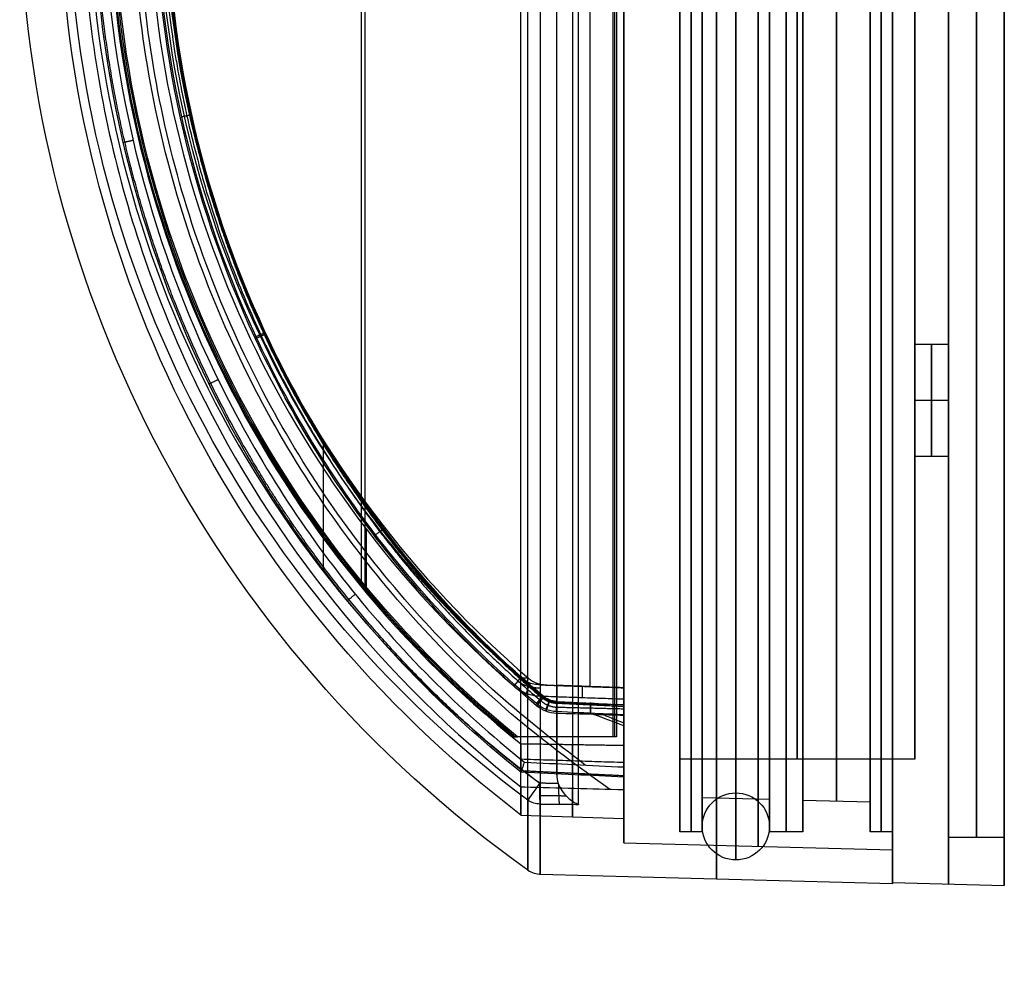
# Model space of a CAD drawing. Header units: millimetres. Extents: x -40.6 to 3.4, y -48.3 to 48.3.
# Tile 1 of 256: x -40.6 to 3.4, y -48.3 to -6. Entities that reach past the tile are written whole.
import ezdxf

# ---------------------------------------------------------------- set-up
doc = ezdxf.new("R2010")
doc.units = ezdxf.units.MM
doc.layers.add('Capa 01', color=7, linetype='Continuous')

msp = doc.modelspace()

# ---------------------------------------------------------------- linework, layer by layer
at = {"layer": 'Capa 01'}
for p, q in [((0.864, -42.5, 45.606), (0.864, 42.5, 45.606)), ((-14.046, -38, 30.974), (-14.046, 38, 30.974)), ((-15.136, -35.76, 28.527), (-15.136, 35.76, 28.527)), ((-25.36, -31.24, 30.064), (-25.36, 31.24, 30.064)), ((-25.203, -31.24, 33.06), (-25.203, 31.24, 33.06)), ((-16.636, -30.974, 15.513), (-16.636, 30.974, 15.513)), ((-0.636, -38.943, 47.71), (-0.636, 24.643, 47.71)), ((0.864, -20.481, 68.587), (-0.636, -20.481, 68.587)), ((0.864, -22.981, 71.087), (-0.636, -22.981, 71.087)), ((0.864, -22.981, 66.087), (-0.636, -22.981, 66.087)), ((-27.057, -30.623, 29.152), (-27.057, -24.765, 29.152)), ((0.864, -25.481, 68.587), (-0.636, -25.481, 68.587)), ((-25.14, -31.582, 30.053), (-25.14, -28.733, 30.053)), ((-13.636, -35.812, 28.798), (-17.179, -35.689, 28.798)), ((-15.507, -35.747, 28.547), (-15.507, -35.747, 29.048)), ((-14.04, -38, 31.09), (-18.482, -38, 31.09)), ((-16.261, -38, 29.588), (-16.261, -38, 32.592)), ((-0.636, -39, 45.606), (-11.136, -39, 45.606)), ((-11.136, -42.25, 45.606), (-11.136, -39, 45.606)), ((-10.136, -42.25, 45.606), (-10.136, -40.713, 45.606)), ((-10.136, -40.713, 45.606), (-7.136, -40.792, 45.606)), ((-7.136, -42.25, 45.606), (-7.136, -40.792, 45.606)), ((-5.636, -40.831, 45.606), (-2.636, -40.909, 45.606)), ((-5.636, -42.25, 45.606), (-5.636, -40.831, 45.606)), ((-2.636, -42.25, 45.606), (-2.636, -40.909, 45.606)), ((-18.234, -41.497, 45.606), (-13.636, -41.657, 45.606)), ((-13.636, -42.744, 45.606), (-13.636, -41.657, 45.606)), ((-10.136, -42.25, 45.606), (-11.136, -42.25, 45.606)), ((-5.636, -42.25, 45.606), (-7.136, -42.25, 45.606)), ((-1.636, -42.25, 45.606), (-2.636, -42.25, 45.606)), ((-1.636, -42.25, 45.606), (-1.636, -44.513, 45.606)), ((3.364, -42.5, 45.606), (0.864, -42.5, 45.606)), ((3.364, -44.644, 45.606), (3.364, -42.5, 45.606)), ((-13.636, -42.744, 45.606), (-1.636, -43.059, 45.606)), ((-1.636, -44.552, 45.606), (-1.636, -43.059, 45.606)), ((-17.372, -44.14, 45.606), (-1.636, -44.552, 45.606)), ((-1.636, -44.513, 45.606), (3.364, -44.644, 45.606))]:
    msp.add_line(p, q, dxfattribs=at)
at = {"layer": 'Capa 01', "extrusion": (-1, 0, 0)}
for centre, radius in [((0, 45.606, 1.636), 44.552), ((0, 45.606, -3.364), 44.644), ((0, 45.606, 10.636), 42.25), ((0, 45.606, 10.136), 42.25), ((0, 45.606, 7.136), 42.25), ((0, 45.606, 6.386), 42.25), ((0, 45.606, 2.136), 42.25), ((0, 45.606, 1.636), 42.25), ((0, 45.606, -2.114), 42.5), ((0, 45.606, -3.364), 42.5), ((0, 45.606, 7.136), 40.792), ((0, 45.606, 5.886), 39), ((22.981, 68.587, -0.114), 2.5)]:
    msp.add_circle(centre, radius, dxfattribs=at)
at = {"layer": 'Capa 01', "extrusion": (1, 0, 0)}
for centre, radius in [((0, 45.606, 0.864), 44.579), ((0, 45.606, -9.504), 44.346), ((0, 45.711, -8.633), 43.506), ((0, 45.606, -7.636), 42.902), ((0, 45.606, -2.636), 42.25), ((0, 45.606, 0.864), 42.5), ((0, 45.711, -10.133), 42.006), ((0, 45.711, -7.133), 42.006), ((0, 45.606, -10.136), 40.713), ((0, 45.606, -8.636), 40.752), ((0, 45.711, -8.633), 40.506), ((0, 45.606, -4.136), 40.87), ((0, 45.606, -11.136), 39), ((-22.981, 68.587, -0.636), 2.5), ((-22.981, 68.587, 0.864), 2.5)]:
    msp.add_circle(centre, radius, dxfattribs=at)
at = {"layer": 'Capa 01'}
msp.add_circle((-8.633, -42.006, 45.711), 1.5, dxfattribs=at)
at = {"layer": 'Capa 01', "extrusion": (1, 0, 0)}
for centre, radius, start, end in [((0, 45.606, -17.372), 44.14, 338.2853, 201.7147), ((0, 45.606, -15.935), 41.577, 345.7571, 194.2429), ((0, 45.606, -13.636), 41.657, 345.6586, 194.3414), ((0, 45.606, -16.636), 43.185, 203.1819, 270), ((0, 45.606, -15.662), 44.185, 201.8191, 270), ((0, 45.606, -11.136), 42.25, 90, 270), ((0, 45.606, -1.636), 44.513, 90, 270), ((0, 45.606, -13.636), 41.657, 197.1665, 202.8195)]:
    msp.add_arc(centre, radius, start, end, dxfattribs=at)
at = {"layer": 'Capa 01', "extrusion": (0.052336, 8.01189e-15, 0.99863)}
msp.add_arc((0, -10.852, 28.696), 49.051, 38.6201, 141.3799, dxfattribs=at)
at = {"layer": 'Capa 01', "extrusion": (0.052336, 6.19079e-15, 0.99863)}
msp.add_arc((0, -10.852, 28.696), 49, 39.1487, 140.8513, dxfattribs=at)
at = {"layer": 'Capa 01', "extrusion": (0.052336, 0, 0.99863)}
msp.add_arc((0, -10.852, 30.196), 49, 39.1487, 140.8513, dxfattribs=at)
at = {"layer": 'Capa 01', "extrusion": (-0.052336, 5.90566e-15, -0.99863)}
msp.add_arc((0, -10.852, -31.696), 49, 39.1487, 140.8513, dxfattribs=at)
at = {"layer": 'Capa 01', "extrusion": (-1, 0, 0)}
for centre, radius, start, end in [((0, 45.606, 0.636), 39, 270, 161.1764), ((0, 45.606, 13.636), 42.744, 270, 90), ((0, 45.606, 5.636), 40.831, 270, 90), ((0, 45.606, 5.636), 42.25, 270, 90), ((0, 45.606, 2.636), 40.909, 270, 90), ((0, 45.606, 1.636), 43.059, 270, 90), ((0, 45.606, 18.234), 41.497, 345.8558, 90), ((0, 45.606, 17.925), 43.956, 338.2853, 90), ((0, 45.606, 13.636), 38.155, 343.4267, 343.4824)]:
    msp.add_arc(centre, radius, start, end, dxfattribs=at)
at = {"layer": 'Capa 01', "extrusion": (0.052336, 2.85116e-16, 0.99863)}
msp.add_arc((0, -10.852, 27.696), 46.535, 40.4886, 139.5114, dxfattribs=at)
at = {"layer": 'Capa 01', "extrusion": (0, 0, -1)}
for radius, start in [(53.893, 305.3509), (52.093, 307.1944)]:
    msp.add_arc((-13.257, 0, -45.606), radius, start, 0, dxfattribs=at)
at = {"layer": 'Capa 01', "extrusion": (-0.052336, 1.22438e-17, -0.99863)}
msp.add_arc((0, -10.852, -28.364), 50.843, 36.5632, 90, dxfattribs=at)
at = {"layer": 'Capa 01', "extrusion": (0.052336, -6.07532e-17, 0.99863)}
msp.add_arc((0, -10.852, 27.696), 49.899, 90, 143.4368, dxfattribs=at)
at = {"layer": 'Capa 01', "extrusion": (0.052336, 3.34442e-16, 0.99863)}
msp.add_arc((0, -10.852, 28.696), 47.267, 90, 139.1083, dxfattribs=at)
at = {"layer": 'Capa 01', "extrusion": (-0.052336, 2.40877e-16, -0.99863)}
msp.add_arc((0, -10.852, -28.374), 46.8, 40.8917, 90, dxfattribs=at)
at = {"layer": 'Capa 01', "extrusion": (-0.052336, 0, -0.99863)}
msp.add_arc((0, -10.852, -27.696), 49.899, 36.5632, 47.1262, dxfattribs=at)
at = {"layer": 'Capa 01', "extrusion": (0.754913, -0.654631, -0.039563)}
msp.add_arc((-39.172, 29.557, 8.203), 0.5, 18.9263, 88.0351, dxfattribs=at)
at = {"layer": 'Capa 01', "extrusion": (0.034899, 0.999391, -3.045e-12)}
msp.add_arc((-13.249, 45.606, -35.994), 34.354, 330.4658, 331.7979, dxfattribs=at)
at = {"layer": 'Capa 01', "extrusion": (0.034899, 0.999391, -4.9452e-12)}
msp.add_arc((-13.249, 45.606, -36.266), 33.668, 329.7193, 330.7331, dxfattribs=at)
at = {"layer": 'Capa 01', "extrusion": (-0.998023, 0.034852, 0.052304)}
msp.add_arc((36.766, 28.263, 17.624), 0.5, 90.1047, 180, dxfattribs=at)
at = {"layer": 'Capa 01', "extrusion": (0.998023, -0.034852, -0.052304)}
msp.add_arc((-36.766, 28.263, -15.754), 0.5, 0, 89.8953, dxfattribs=at)
at = {"layer": 'Capa 01', "extrusion": (-0.764393, 0.64475, 1.77526e-07)}
msp.add_arc((39.263, 34.442, -10.134), 0.5, 168.2184, 266.1447, dxfattribs=at)
at = {"layer": 'Capa 01', "extrusion": (-0.765359, 0.643604, 2.17911e-08)}
msp.add_arc((39.343, 34.754, -10.146), 0.5, 93.75, 168.2107, dxfattribs=at)
at = {"layer": 'Capa 01', "extrusion": (0.998032, -0.048433, 0.039826)}
msp.add_arc((-37.668, 35.027, -13.476), 0.5, 273.1078, 16.8058, dxfattribs=at)
at = {"layer": 'Capa 01', "extrusion": (-0.998899, 0.024623, 0.03992)}
msp.add_arc((37.384, 34.077, 17.118), 0.5, 92.972, 163.6151, dxfattribs=at)
at = {"layer": 'Capa 01', "extrusion": (-0.8021, 0.595708, 0.042036)}
msp.add_arc((42.518, 30.037, -8.716), 1, 271.7882, 342.4201, dxfattribs=at)
at = {"layer": 'Capa 01', "extrusion": (0.998603, -0.007305, -0.052335)}
msp.add_arc((-40.205, 28.711, -18.58), 1, 201.7382, 269.9781, dxfattribs=at)
at = {"layer": 'Capa 01', "extrusion": (1.85839e-12, 0.369986, -0.929038)}
msp.add_arc((17.346, -26.267, -42.37), 1, 271.5, 305.3509, dxfattribs=at)
at = {"layer": 'Capa 01'}
msp.add_arc((-17.346, -43.141, 45.606), 1, 234.6491, 270, dxfattribs=at)
for points, knots in [([(-18.234, 40.239, 35.466), (-21.3, 37.839, 35.466), (-24.049, 35.13, 35.466), (-28.922, 29.1, 35.466), (-31.005, 25.817, 35.466), (-34.365, 18.914, 35.466), (-35.673, 15.218, 35.466), (-37.402, 7.706, 35.466), (-37.838, 3.892, 35.466), (-37.841, -3.854, 35.466), (-37.399, -7.717, 35.466), (-35.677, -15.199, 35.466), (-34.372, -18.899, 35.466), (-29.314, -29.29, 35.466), (-24.366, -35.44, 35.466), (-18.234, -40.239, 35.466)], [0, 0, 0, 0, 11.62624, 11.62624, 23.252481, 23.252481, 34.878721, 34.878721, 46.504962, 46.504962, 58.131202, 58.131202, 69.757442, 69.757442, 93.009923, 93.009923, 93.009923, 93.009923]), ([(-18.235, -39.581, 33.148), (-21.224, -37.204, 33.148), (-23.892, -34.537, 33.148), (-28.605, -28.643, 33.148), (-30.659, -25.382, 33.148), (-35.576, -15.198, 33.148), (-37.325, -7.634, 33.148), (-37.329, 3.788, 33.148), (-36.896, 7.612, 33.148), (-35.196, 15.018, 33.148), (-33.946, 18.571, 33.148), (-30.662, 25.379, 33.148), (-28.611, 28.634, 33.148), (-23.908, 34.518, 33.148), (-21.224, 37.204, 33.148), (-18.235, 39.581, 33.148)], [-91.263319, -91.263319, -91.263319, -91.263319, -79.855404, -79.855404, -68.447489, -68.447489, -45.63166, -45.63166, -34.223745, -34.223745, -22.81583, -22.81583, -11.407915, -11.407915, 0, 0, 0, 0]), ([(-18.079, 39.134, 33.784), (-21.025, 36.775, 33.784), (-23.647, 34.137, 33.784), (-28.274, 28.326, 33.784), (-30.298, 25.107, 33.784), (-33.537, 18.377, 33.784), (-34.769, 14.865, 33.784), (-36.448, 7.546, 33.784), (-36.877, 3.768, 33.784), (-36.878, -7.52, 33.784), (-35.158, -14.995, 33.784), (-30.319, -25.068, 33.784), (-28.297, -28.294, 33.784), (-23.653, -34.131, 33.784), (-21.025, -36.775, 33.784), (-18.079, -39.134, 33.784)], [0, 0, 0, 0, 11.265947, 11.265947, 22.531893, 22.531893, 33.79784, 33.79784, 45.063786, 45.063786, 67.595679, 67.595679, 78.861626, 78.861626, 90.127572, 90.127572, 90.127572, 90.127572]), ([(-17.535, -36.617, 35.252), (-20.2, -34.375, 35.252), (-22.588, -31.877, 35.252), (-26.813, -26.37, 35.252), (-28.635, -23.368, 35.252), (-33.043, -13.914, 35.252), (-34.583, -6.976, 35.252), (-34.588, 6.942, 35.252), (-33.052, 13.887, 35.252), (-27.178, 26.503, 35.252), (-22.865, 32.134, 35.252), (-17.535, 36.617, 35.252)], [0, 0, 0, 0, 10.491726, 10.491726, 20.983452, 20.983452, 41.966903, 41.966903, 62.950355, 62.950355, 83.933807, 83.933807, 83.933807, 83.933807]), ([(-17.547, -36.52, 33.943), (-20.216, -34.269, 33.943), (-22.638, -31.72, 33.943), (-26.827, -26.226, 33.943), (-28.609, -23.279, 33.943), (-32.998, -13.831, 33.943), (-34.52, -6.925, 33.943), (-34.52, 3.462, 33.943), (-34.148, 6.884, 33.943), (-32.66, 13.648, 33.943), (-31.537, 16.971, 33.943), (-27.193, 26.341, 33.943), (-22.885, 32.017, 33.943), (-17.547, 36.52, 33.943)], [-83.427023, -83.427023, -83.427023, -83.427023, -72.998645, -72.998645, -62.570267, -62.570267, -41.713511, -41.713511, -31.285133, -31.285133, -20.856756, -20.856756, 0, 0, 0, 0]), ([(-17.241, 36.267, 34.856), (-22.521, 31.827, 34.856), (-26.792, 26.25, 34.856), (-32.61, 13.754, 34.856), (-34.132, 6.875, 34.856), (-34.127, -6.909, 34.856), (-32.601, -13.781, 34.856), (-28.235, -23.144, 34.856), (-26.43, -26.118, 34.856), (-22.245, -31.572, 34.856), (-19.881, -34.047, 34.856), (-17.241, -36.267, 34.856)], [0, 0, 0, 0, 20.783129, 20.783129, 41.566257, 41.566257, 62.349386, 62.349386, 72.74095, 72.74095, 83.132515, 83.132515, 83.132515, 83.132515]), ([(-17.247, -36.22, 34.7), (-19.47, -34.347, 34.7), (-21.617, -32.187, 34.7), (-23.592, -29.741, 34.7), (-25.667, -27.17, 34.7), (-27.55, -24.281, 34.7), (-29.121, -21.129, 34.7), (-30.692, -17.978, 34.7), (-31.95, -14.564, 34.7), (-32.802, -10.998, 34.7), (-33.653, -7.432, 34.7), (-34.097, -3.717, 34.7), (-34.097, 0, 34.7), (-34.097, 3.717, 34.7), (-33.653, 7.432, 34.7), (-32.802, 10.998, 34.7), (-31.95, 14.564, 34.7), (-30.692, 17.978, 34.7), (-29.121, 21.129, 34.7), (-27.55, 24.281, 34.7), (-25.667, 27.17, 34.7), (-23.592, 29.741, 34.7), (-21.617, 32.187, 34.7), (-19.47, 34.347, 34.7), (-17.247, 36.22, 34.7)], [0.509447, 0.509447, 0.509447, 0.509447, 10.455329, 10.455329, 10.455329, 20.910658, 20.910658, 20.910658, 31.365986, 31.365986, 31.365986, 41.821315, 41.821315, 41.821315, 52.276644, 52.276644, 52.276644, 62.731973, 62.731973, 62.731973, 73.187301, 73.187301, 73.187301, 83.133183, 83.133183, 83.133183, 83.133183]), ([(-17.253, -36.172, 34.544), (-19.897, -33.942, 34.544), (-22.295, -31.417, 34.544), (-26.445, -25.976, 34.544), (-28.21, -23.057, 34.544), (-32.557, -13.699, 34.544), (-34.064, -6.859, 34.544), (-34.064, 3.429, 34.544), (-33.696, 6.818, 34.544), (-32.222, 13.518, 34.544), (-31.109, 16.809, 34.544), (-26.807, 26.089, 34.544), (-22.541, 31.712, 34.544), (-17.253, 36.172, 34.544)], [-83.427023, -83.427023, -83.427023, -83.427023, -72.998645, -72.998645, -62.570267, -62.570267, -41.713511, -41.713511, -31.285133, -31.285133, -20.856756, -20.856756, 0, 0, 0, 0]), ([(-17.377, -35.682, 29.146), (-17.567, -35.675, 29.194), (-17.759, -35.638, 29.243), (-17.936, -35.568, 29.287), (-18.056, -35.52, 29.317), (-18.171, -35.457, 29.345), (-18.273, -35.378, 29.371)], [0, 0, 0, 0, 0.598719, 0.598719, 0.598719, 1, 1, 1, 1]), ([(-17.887, -35.392, 28.672), (-17.781, -35.482, 28.666), (-17.657, -35.553, 28.659), (-17.527, -35.603, 28.653), (-17.386, -35.657, 28.645), (-17.233, -35.687, 28.637), (-17.082, -35.692, 28.629)], [0, 0, 0, 0, 0.4219191, 0.4219191, 0.4219191, 0.8809535, 0.8809535, 0.8809535, 0.8809535]), ([(-18.561, -35.731, 29.708), (-18.428, -35.847, 29.701), (-18.274, -35.942, 29.693), (-18.112, -36.014, 29.685), (-17.88, -36.116, 29.672), (-17.623, -36.173, 29.659), (-17.369, -36.181, 29.646)], [-1.30716, -1.30716, -1.30716, -1.30716, -0.772456, -0.772456, -0.772456, 0, 0, 0, 0]), ([(-17.241, -36.267, 34.856), (-17.243, -36.249, 34.795), (-17.245, -36.23, 34.734), (-17.248, -36.212, 34.673), (-17.249, -36.198, 34.63), (-17.251, -36.185, 34.587), (-17.253, -36.172, 34.544)], [-0.3259273, -0.3259273, -0.3259273, -0.3259273, -0.1346591, -0.1346591, -0.1346591, 0, 0, 0, 0]), ([(-16.651, -36.425, 34.607), (-16.762, -36.418, 34.598), (-16.874, -36.392, 34.588), (-16.976, -36.348, 34.577), (-17.077, -36.305, 34.567), (-17.171, -36.244, 34.556), (-17.253, -36.172, 34.544)], [0, 0, 0, 0, 0.3383252, 0.3383252, 0.3383252, 0.6711877, 0.6711877, 0.6711877, 0.6711877]), ([(-17.241, -36.267, 34.856), (-17.159, -36.339, 34.866), (-17.064, -36.398, 34.873), (-16.963, -36.439, 34.877), (-16.862, -36.48, 34.88), (-16.752, -36.503, 34.879), (-16.643, -36.505, 34.874)], [0, 0, 0, 0, 0.3303616, 0.3303616, 0.3303616, 0.6609887, 0.6609887, 0.6609887, 0.6609887]), ([(-16.647, -36.877, 33.963), (-16.813, -36.869, 33.957), (-16.979, -36.833, 33.952), (-17.133, -36.77, 33.948), (-17.283, -36.71, 33.945), (-17.424, -36.624, 33.943), (-17.547, -36.52, 33.943)], [-0.9899724, -0.9899724, -0.9899724, -0.9899724, -0.4877882, -0.4877882, -0.4877882, 0, 0, 0, 0]), ([(-16.64, -36.959, 35.232), (-16.803, -36.955, 35.239), (-16.968, -36.922, 35.244), (-17.12, -36.863, 35.247), (-17.27, -36.805, 35.251), (-17.412, -36.72, 35.252), (-17.535, -36.617, 35.252)], [0, 0, 0, 0, 0.494285, 0.494285, 0.494285, 0.981627, 0.981627, 0.981627, 0.981627]), ([(-13.636, -36.57, 34.723), (-13.636, -36.564, 34.703), (-13.636, -36.56, 34.684), (-13.636, -36.556, 34.664), (-13.636, -36.547, 34.609), (-13.636, -36.547, 34.551), (-13.636, -36.556, 34.496), (-13.636, -36.565, 34.441), (-13.636, -36.584, 34.387), (-13.636, -36.611, 34.338), (-13.636, -36.638, 34.289), (-13.636, -36.674, 34.244), (-13.636, -36.716, 34.207), (-13.636, -36.758, 34.17), (-13.636, -36.807, 34.139), (-13.636, -36.858, 34.118), (-13.636, -36.91, 34.097), (-13.636, -36.966, 34.084), (-13.636, -37.022, 34.081)], [-0.9069432, -0.9069432, -0.9069432, -0.9069432, -0.8465879, -0.8465879, -0.8465879, -0.6773318, -0.6773318, -0.6773318, -0.5081748, -0.5081748, -0.5081748, -0.3389075, -0.3389075, -0.3389075, -0.169447, -0.169447, -0.169447, 0, 0, 0, 0]), ([(-13.636, -37.034, 35.115), (-13.636, -36.997, 35.113), (-13.636, -36.961, 35.107), (-13.636, -36.926, 35.098), (-13.636, -36.872, 35.083), (-13.636, -36.82, 35.058), (-13.636, -36.774, 35.026), (-13.636, -36.728, 34.994), (-13.636, -36.687, 34.954), (-13.636, -36.654, 34.909), (-13.636, -36.622, 34.863), (-13.636, -36.596, 34.812), (-13.636, -36.58, 34.758)], [-0.6175365, -0.6175365, -0.6175365, -0.6175365, -0.5081372, -0.5081372, -0.5081372, -0.3388146, -0.3388146, -0.3388146, -0.1694041, -0.1694041, -0.1694041, 0, 0, 0, 0]), ([(-13.636, -37.387, 34.062), (-13.636, -37.727, 34.044), (-13.636, -38.067, 34.026), (-13.636, -38.407, 34.007), (-13.636, -38.722, 33.991), (-13.636, -39.036, 33.974), (-13.636, -39.351, 33.957)], [-1.966732, -1.966732, -1.966732, -1.966732, -0.944495, -0.944495, -0.944495, 0, 0, 0, 0]), ([(-13.636, -39.351, 33.957), (-13.636, -38.965, 33.978), (-13.636, -38.579, 33.998), (-13.636, -38.192, 34.019), (-13.636, -37.924, 34.033), (-13.636, -37.655, 34.047), (-13.636, -37.387, 34.062)], [-2.331701, -2.331701, -2.331701, -2.331701, -1.387207, -1.387207, -1.387207, -0.729939, -0.729939, -0.729939, -0.729939]), ([(-13.636, -40.359, 35.287), (-13.636, -39.746, 35.256), (-13.636, -39.132, 35.224), (-13.636, -38.519, 35.192), (-13.636, -38.184, 35.175), (-13.636, -37.848, 35.157), (-13.636, -37.513, 35.14)], [-3.329848, -3.329848, -3.329848, -3.329848, -1.487465, -1.487465, -1.487465, -0.479807, -0.479807, -0.479807, -0.479807]), ([(-13.636, -40.359, 35.287), (-13.636, -39.621, 35.249), (-13.636, -38.884, 35.211), (-13.636, -38.147, 35.173), (-13.636, -37.935, 35.162), (-13.636, -37.724, 35.151), (-13.636, -37.513, 35.14)], [0, 0, 0, 0, 1.842383, 1.842383, 1.842383, 2.370234, 2.370234, 2.370234, 2.370234]), ([(-18.079, -39.134, 33.784), (-18.08, -39.136, 33.784), (-18.08, -39.137, 33.784), (-18.081, -39.139, 33.784), (-18.088, -39.156, 33.782), (-18.094, -39.173, 33.78), (-18.1, -39.19, 33.776), (-18.121, -39.244, 33.765), (-18.14, -39.297, 33.744), (-18.158, -39.345, 33.715), (-18.175, -39.391, 33.686), (-18.19, -39.434, 33.65), (-18.203, -39.47, 33.608), (-18.215, -39.504, 33.567), (-18.225, -39.533, 33.519), (-18.232, -39.554, 33.469), (-18.239, -39.575, 33.419), (-18.242, -39.588, 33.365), (-18.243, -39.593, 33.31), (-18.244, -39.597, 33.256), (-18.241, -39.593, 33.2), (-18.235, -39.581, 33.148)], [0, 0, 0, 0, 0.0058399, 0.0058399, 0.0058399, 0.0611155, 0.0611155, 0.0611155, 0.2390035, 0.2390035, 0.2390035, 0.40876, 0.40876, 0.40876, 0.5722693, 0.5722693, 0.5722693, 0.734221, 0.734221, 0.734221, 0.89626, 0.89626, 0.89626, 0.89626]), ([(-18.079, -39.134, 33.784), (-17.339, -39.17, 33.814), (-16.598, -39.206, 33.842), (-15.858, -39.243, 33.871), (-15.117, -39.279, 33.9), (-14.377, -39.315, 33.929), (-13.636, -39.351, 33.957)], [0, 0, 0, 0, 2.225861, 2.225861, 2.225861, 4.451722, 4.451722, 4.451722, 4.451722]), ([(-13.636, -39.801, 33.311), (-14.368, -39.766, 33.285), (-15.1, -39.732, 33.259), (-15.832, -39.697, 33.233), (-16.633, -39.658, 33.205), (-17.434, -39.62, 33.177), (-18.235, -39.581, 33.148)], [-4.607514, -4.607514, -4.607514, -4.607514, -2.407863, -2.407863, -2.407863, 0, 0, 0, 0]), ([(-13.636, -39.351, 33.957), (-13.636, -39.372, 33.956), (-13.636, -39.394, 33.954), (-13.636, -39.415, 33.95), (-13.636, -39.47, 33.939), (-13.636, -39.524, 33.92), (-13.636, -39.573, 33.892), (-13.636, -39.621, 33.864), (-13.636, -39.665, 33.828), (-13.636, -39.702, 33.785), (-13.636, -39.739, 33.743), (-13.636, -39.768, 33.694), (-13.636, -39.789, 33.642), (-13.636, -39.809, 33.59), (-13.636, -39.821, 33.533), (-13.636, -39.823, 33.477), (-13.636, -39.825, 33.421), (-13.636, -39.818, 33.364), (-13.636, -39.801, 33.311)], [-0.912153, -0.912153, -0.912153, -0.912153, -0.8468773, -0.8468773, -0.8468773, -0.6776896, -0.6776896, -0.6776896, -0.5085165, -0.5085165, -0.5085165, -0.3391544, -0.3391544, -0.3391544, -0.1695695, -0.1695695, -0.1695695, 0, 0, 0, 0]), ([(-18.234, -40.239, 35.466), (-18.179, -40.24, 35.464), (-18.124, -40.241, 35.461), (-18.068, -40.243, 35.459), (-17.33, -40.262, 35.431), (-16.591, -40.282, 35.402), (-15.852, -40.301, 35.373), (-15.113, -40.32, 35.345), (-14.375, -40.34, 35.316), (-13.636, -40.359, 35.287)], [-4.603456, -4.603456, -4.603456, -4.603456, -4.437074, -4.437074, -4.437074, -2.218537, -2.218537, -2.218537, 0, 0, 0, 0]), ([(-16.57, -40.085, 28.602), (-16.53, -40.199, 28.6), (-16.473, -40.309, 28.617), (-16.408, -40.407, 28.647), (-16.326, -40.529, 28.684), (-16.231, -40.637, 28.741), (-16.13, -40.728, 28.811), (-16, -40.844, 28.9), (-15.859, -40.935, 29.012), (-15.718, -40.997, 29.134), (-15.701, -41.004, 29.149), (-15.684, -41.011, 29.164), (-15.667, -41.018, 29.179), (-15.665, -41.019, 29.181), (-15.664, -41.019, 29.182), (-15.662, -41.02, 29.183)], [0, 0, 0, 0, 0.366526, 0.366526, 0.366526, 0.825633, 0.825633, 0.825633, 1.419933, 1.419933, 1.419933, 1.491584, 1.491584, 1.491584, 1.497985, 1.497985, 1.497985, 1.497985]), ([(-17.372, -41.008, 29.275), (-17.127, -41.01, 29.262), (-16.881, -41.011, 29.248), (-16.636, -41.013, 29.235), (-16.311, -41.015, 29.218), (-15.987, -41.018, 29.201), (-15.662, -41.02, 29.183)], [-1.7125, -1.7125, -1.7125, -1.7125, -0.975233, -0.975233, -0.975233, 0, 0, 0, 0])]:
    msp.add_open_spline(points, degree=3, knots=knots, dxfattribs=at)
for points, weights, degree in [([(-14.285, -40.342, 35.318), (-73.373, 0, 35.318), (-14.285, 40.342, 35.318)], [1.18387927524, 0.667534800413, 1.18387927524], 2), ([(-15.36, -39.267, 33.889), (-69.242, 0, 33.889), (-15.36, 39.267, 33.889)], [1.1660367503, 0.686734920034, 1.16603675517], 2), ([(-32.949, -10.214, 34.544), (-32.834, -10.188, 33.982), (-33.394, -10.312, 33.943)], [1, 0.656430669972, 1], 2), ([(-36.016, -11.451, 33.166), (-36.154, -11.483, 33.744), (-35.576, -11.349, 33.784)], [0.999958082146, 0.643055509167, 1.00003491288], 2), ([(-30.105, -20.216, 35.252), (-29.761, -20.056, 35.228), (-29.691, -20.023, 34.856)], [1, 0.796249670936, 1], 2), ([(-29.659, -19.938, 34.544), (-29.552, -19.888, 33.982), (-30.072, -20.13, 33.943)], [1, 0.656458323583, 1], 2), ([(-32.177, -22.241, 33.166), (-32.305, -22.303, 33.744), (-31.771, -22.042, 33.784)], [0.99995847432, 0.643053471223, 1.00003855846], 2), ([(-24.37, -28.696, 34.544), (-24.277, -28.625, 33.982), (-24.733, -28.973, 33.943)], [1, 0.656498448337, 1], 2), ([(-25.989, -31.917, 33.166), (-26.099, -32.007, 33.745), (-25.638, -31.632, 33.784)], [0.999958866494, 0.643051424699, 1.00004220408], 2), ([(-17.364, -35.828, 29.499), (-17.713, -35.839, 29.54), (-18.088, -35.742, 29.58), (-18.38, -35.517, 29.61)], [0.853876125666, 0.876852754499, 0.896986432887, 0.91179418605], 3), ([(-17.854, -35.598, 29.266), (-17.861, -35.671, 29.672), (-18.002, -36.058, 29.679)], [1, 0.771796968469, 1], 2), ([(-17.345, -36.391, 35.131), (-17.151, -36.564, 35.138), (-16.898, -36.669, 35.136), (-16.637, -36.675, 35.126)], [0.898104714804, 0.90474418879, 0.908129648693, 0.90796001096], 3), ([(-17.312, -36.241, 34.14), (-17.114, -36.399, 34.15), (-16.877, -36.486, 34.162), (-16.637, -36.495, 34.175)], [0.828272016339, 0.819378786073, 0.812376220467, 0.80886818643], 3), ([(-16.649, -36.443, 34.665), (-16.984, -36.435, 34.679), (-17.245, -36.235, 34.748)], [1.00000000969, 0.948034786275, 0.99999999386], 2), ([(-16.971, -36.349, 34.578), (-16.901, -36.206, 33.988), (-17.126, -36.773, 33.948)], [1, 0.633101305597, 1], 2), ([(-17.116, -36.864, 35.247), (-16.987, -36.528, 35.225), (-16.961, -36.439, 34.877)], [1, 0.811171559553, 1], 2), ([(-16.959, -36.44, 34.877), (-16.962, -36.411, 34.777), (-16.966, -36.381, 34.677), (-16.97, -36.35, 34.578)], [0.974094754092, 0.974054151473, 0.974011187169, 0.973965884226], 3), ([(-16.637, -36.495, 34.175), (-15.638, -36.544, 34.215), (-14.637, -36.592, 34.253), (-13.636, -36.64, 34.292)], [0.80886818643, 0.80933041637, 0.809537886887, 0.809796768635], 3), ([(-15.144, -36.543, 34.816), (-15.144, -36.52, 34.74), (-15.144, -36.498, 34.665)], [0.999595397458, 0.999593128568, 0.999595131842], 2), ([(-15.135, -36.498, 34.665), (-15.102, -36.317, 34.058), (-15.131, -36.95, 34.023)], [0.999999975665, 0.618826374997, 0.999999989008], 2), ([(-16.637, -36.675, 35.126), (-15.637, -36.7, 35.086), (-14.636, -36.725, 35.047), (-13.636, -36.75, 35.009)], [0.90796001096, 0.908213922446, 0.908318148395, 0.908423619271], 3), ([(-15.128, -36.996, 35.173), (-15.12, -36.643, 35.154), (-15.131, -36.543, 34.816)], [1.00000000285, 0.816498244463, 0.999999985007], 2), ([(-18.234, -38.323, 29.691), (-18.235, -39.028, 31.392), (-18.235, -39.581, 33.148)], [1, 0.999027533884, 1], 2), ([(-13.636, -38.397, 29.45), (-15.937, -38.36, 29.571), (-18.234, -38.323, 29.691)], [0.88870089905, 0.888278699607, 0.887861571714], 2), ([(-15.935, -39.689, 33.22), (-15.935, -39.11, 31.364), (-15.935, -38.36, 29.571)], [0.998922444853, 0.997831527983, 0.998921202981], 2), ([(-18.217, -39.511, 33.565), (-16.691, -39.586, 33.626), (-15.164, -39.66, 33.685), (-13.636, -39.734, 33.744)], [0.806522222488, 0.807121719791, 0.807348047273, 0.807763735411], 3), ([(-15.933, -39.239, 33.868), (-15.964, -39.879, 33.833), (-15.93, -39.689, 33.221)], [0.99999897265, 0.614415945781, 1.00000017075], 2), ([(-16.57, -40.085, 28.602), (-16.984, -40.082, 28.624), (-17.398, -40.079, 28.646)], [1, 0.999999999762, 1], 2), ([(-16.512, -41.014, 29.229), (-16.541, -40.783, 28.654), (-16.539, -40.165, 28.604)], [1.00000000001, 0.84018373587, 0.977569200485], 2), ([(-16.213, -40.648, 28.756), (-16.606, -40.646, 28.777), (-17, -40.643, 28.797), (-17.393, -40.64, 28.818)], [0.914108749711, 0.914050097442, 0.913991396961, 0.913932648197], 3)]:
    msp.add_rational_spline(points, weights, degree=degree, dxfattribs=at)
for points, weights, degree, knots in [([(-18.213, -39.5, 33.581), (-21.076, -37.22, 33.58), (-23.643, -34.672, 33.581), (-28.329, -28.91, 33.581), (-30.428, -25.628, 33.581), (-33.779, -18.782, 33.581), (-35.062, -15.192, 33.581), (-36.81, -7.674, 33.581), (-37.245, -3.87, 33.581), (-37.249, 3.826, 33.581), (-36.805, 7.692, 33.581), (-35.068, 15.17, 33.581), (-33.791, 18.755, 33.581), (-31.272, 23.905, 33.581), (-30.324, 25.593, 33.581), (-28.257, 28.826, 33.581), (-27.139, 30.372, 33.581), (-23.661, 34.653, 33.581), (-21.081, 37.216, 33.58), (-18.213, 39.5, 33.581)], [0.821525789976, 0.821526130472, 0.821525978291, 0.821525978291, 0.82152599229, 0.82152599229, 0.821526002, 0.821526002, 0.821526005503, 0.821526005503, 0.821526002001, 0.821526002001, 0.821525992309, 0.821525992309, 0.821525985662, 0.821525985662, 0.82152597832, 0.82152597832, 0.821526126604, 0.821525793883], 3, [0.586667, 0.586667, 0.586667, 0.586667, 11.559154, 11.559154, 23.118307, 23.118307, 34.677461, 34.677461, 46.236615, 46.236615, 57.795769, 57.795769, 69.354922, 69.354922, 75.134499, 75.134499, 80.914076, 80.914076, 91.889396, 91.889396, 91.889396, 91.889396]), ([(-17.345, 36.391, 35.131), (-22.63, 31.946, 35.131), (-26.928, 26.339, 35.131), (-32.766, 13.801, 35.131), (-34.293, 6.899, 35.131), (-34.288, -6.933, 35.131), (-32.757, -13.828, 35.131), (-26.917, -26.355, 35.131), (-22.602, -31.97, 35.131), (-17.345, -36.391, 35.131)], [0.898104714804, 0.898111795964, 0.898119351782, 0.898130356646, 0.898133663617, 0.898133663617, 0.898130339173, 0.898119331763, 0.898111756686, 0.898104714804], 3, [0, 0, 0, 0, 21.013843, 21.013843, 42.027686, 42.027686, 63.04153, 63.04153, 84.055373, 84.055373, 84.055373, 84.055373]), ([(-17.312, 36.241, 34.14), (-22.606, 31.776, 34.14), (-26.884, 26.139, 34.14), (-31.195, 16.841, 34.14), (-32.309, 13.544, 34.14), (-33.786, 6.831, 34.14), (-34.155, 3.435, 34.14), (-34.155, -3.436, 34.14), (-33.775, -6.898, 34.14), (-32.3, -13.569, 34.14), (-31.193, -16.851, 34.14), (-28.289, -23.101, 34.14), (-26.521, -26.026, 34.14), (-22.364, -31.477, 34.14), (-19.953, -34.014, 34.14), (-17.312, -36.241, 34.14)], [0.828272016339, 0.828256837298, 0.828240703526, 0.828223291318, 0.828218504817, 0.828212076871, 0.828210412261, 0.828210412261, 0.82821212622, 0.828218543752, 0.828223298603, 0.82823502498, 0.828241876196, 0.828256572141, 0.828264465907, 0.828272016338], 3, [0, 0, 0, 0, 20.856756, 20.856756, 31.285133, 31.285133, 41.713511, 41.713511, 52.141889, 52.141889, 62.570267, 62.570267, 72.998645, 72.998645, 83.427023, 83.427023, 83.427023, 83.427023]), ([(-13.636, -36.312, 29.45), (-13.636, -36.161, 29.45), (-13.636, -36.035, 29.366), (-13.636, -35.812, 29.218), (-13.636, -35.812, 28.95)], [0.862020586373, 0.88876691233, 1, 0.818665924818, 0.861864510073], 2, [-0.8373548, -0.8373548, -0.8373548, -0.5351135, -0.5351135, 0, 0, 0])]:
    msp.add_rational_spline(points, weights, degree=degree, knots=knots, dxfattribs=at)
for points, degree in [([(-14.125, 38, 29.476), (-14.125, -38, 29.476)], 1), ([(-13.968, 38, 32.472), (-13.968, -38, 32.472)], 1), ([(-16.636, -35.708, 28.606), (-16.636, 35.708, 28.606)], 1), ([(-13.636, -35.812, 28.449), (-13.636, 35.812, 28.449)], 1), ([(-32.772, -10.984, 34.544), (-32.792, -10.993, 34.648), (-32.812, -11.003, 34.752), (-32.832, -11.012, 34.856)], 3), ([(-29.098, -21.103, 34.544), (-29.113, -21.121, 34.648), (-29.129, -21.138, 34.752), (-29.144, -21.156, 34.856)], 3), ([(-23.578, -29.706, 34.544), (-23.587, -29.729, 34.648), (-23.596, -29.753, 34.752), (-23.605, -29.776, 34.856)], 3), ([(-17.377, -35.682, 29.146), (-13.636, -35.812, 28.95)], 1), ([(-17.082, -35.692, 28.629), (-16.636, -35.708, 28.606)], 1), ([(-16.636, -35.708, 28.606), (-16.636, -39.699, 28.606)], 1), ([(-13.636, -35.812, 28.449), (-16.636, -35.708, 28.606)], 1), ([(-13.636, -35.812, 28.95), (-13.636, -35.812, 28.449)], 1), ([(-17.369, -36.181, 29.646), (-13.636, -36.312, 29.45)], 1), ([(-16.643, -36.505, 34.874), (-16.645, -36.479, 34.785), (-16.648, -36.452, 34.696), (-16.651, -36.425, 34.607)], 3), ([(-16.651, -36.425, 34.607), (-15.646, -36.474, 34.646), (-14.641, -36.522, 34.684), (-13.636, -36.57, 34.723)], 3), ([(-16.647, -36.469, 34.751), (-13.673, -36.568, 34.721)], 1), ([(-13.636, -36.58, 34.758), (-14.638, -36.555, 34.797), (-15.641, -36.53, 34.835), (-16.643, -36.505, 34.874)], 3), ([(-13.636, -38.397, 29.45), (-13.636, -36.312, 29.45)], 1), ([(-14.698, -36.971, 34.04), (-15.348, -36.94, 34.015), (-15.998, -36.909, 33.989), (-16.647, -36.877, 33.963)], 3), ([(-14.985, -37, 35.167), (-15.537, -36.986, 35.189), (-16.088, -36.973, 35.21), (-16.64, -36.959, 35.232)], 3), ([(-13.636, -37.513, 35.14), (-14.086, -37.342, 35.149), (-14.535, -37.171, 35.158), (-14.985, -37, 35.167)], 3), ([(-14.985, -37, 35.167), (-14.535, -37.011, 35.15), (-14.086, -37.022, 35.133), (-13.636, -37.034, 35.115)], 3), ([(-13.636, -37.387, 34.062), (-13.99, -37.248, 34.054), (-14.344, -37.11, 34.047), (-14.698, -36.971, 34.04)], 3), ([(-13.636, -37.022, 34.081), (-13.99, -37.005, 34.067), (-14.344, -36.988, 34.054), (-14.698, -36.971, 34.04)], 3), ([(-13.636, -37.022, 34.081), (-13.636, -37.144, 34.075), (-13.636, -37.265, 34.068), (-13.636, -37.387, 34.062)], 3), ([(-13.636, -37.513, 35.14), (-13.636, -37.353, 35.132), (-13.636, -37.193, 35.123), (-13.636, -37.034, 35.115)], 3), ([(-18.554, -38, 29.708), (-18.397, -38, 32.704)], 1), ([(-14.125, -38, 29.476), (-18.554, -38, 29.708)], 1), ([(-13.968, -38, 32.472), (-18.397, -38, 32.704)], 1), ([(-13.968, -38, 32.472), (-14.125, -38, 29.476)], 1), ([(-18.234, -38.991, 31.406), (-13.636, -39.142, 31.351)], 1), ([(-16.636, -39.699, 28.606), (-16.636, -39.829, 28.606), (-16.614, -39.962, 28.605), (-16.57, -40.085, 28.602)], 3)]:
    msp.add_open_spline(points, degree=degree, dxfattribs=at)

doc.saveas('drawing.dxf')
